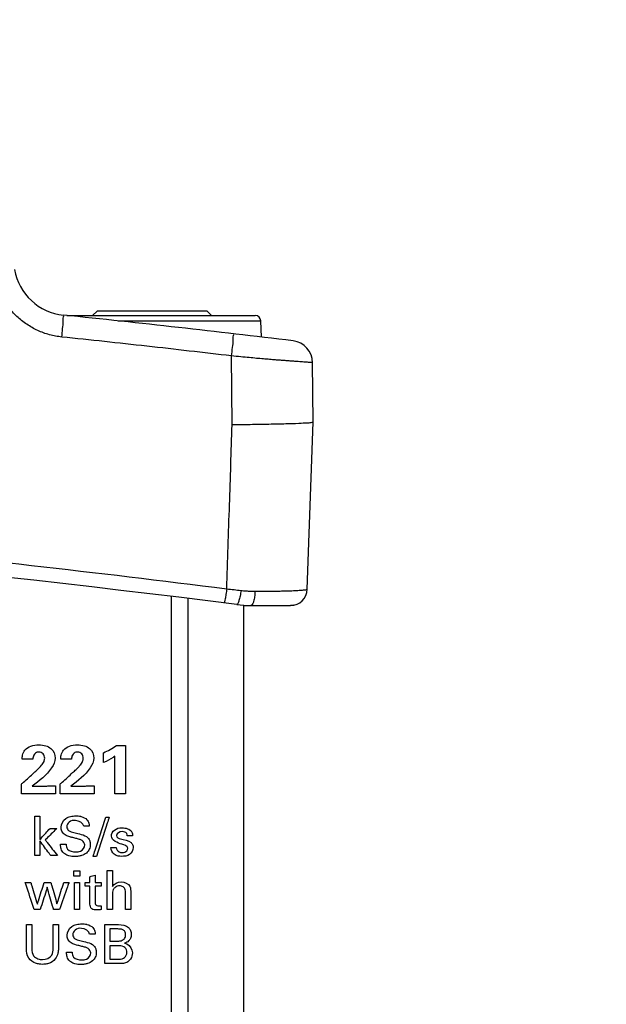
# Model space of a CAD drawing. Header units: inches. Extents: x 0 to 34, y 0 to 22.
# Tile 78 of 100: x 15.8 to 16.8, y 18.2 to 20. Entities that reach past the tile are written whole.
import ezdxf

# ---------------------------------------------------------------- set-up
doc = ezdxf.new("R2010")
doc.units = ezdxf.units.IN
doc.header["$LTSCALE"] = 1.87
doc.header["$MEASUREMENT"] = 0
doc.layers.get('0').update_dxf_attribs({"linetype": 'CONTINUOUS'})
doc.layers.add('DATUMCURVES', color=7, linetype='CONTINUOUS')
doc.layers.add('DIMENSIONS', color=7, linetype='CONTINUOUS')
doc.styles.get("Standard").update_dxf_attribs({"font": 'txt', "width": 0.8})
doc.dimstyles.new('DIMSTYLE_1', dxfattribs={"dimtxt": 0.125, "dimasz": 0.18, "dimexe": 0.18, "dimexo": 0.0625, "dimgap": 0.09, "dimtad": 0, "dimtih": 1, "dimtoh": 1, "dimdec": 3, "dimzin": 4, "dimdsep": 46, "dimtxsty": 'STANDARD', "dimblk": '_FILLED', "dimblk1": '_FILLED', "dimblk2": '_FILLED', "dimcen": 0.09, "dimadec": 0, "dimazin": 0, "dimtp": 0.001, "dimtm": 0.001, "dimtfac": 1, "dimtdec": 3, "dimtofl": 0, "dimtmove": 0, "dimatfit": 3, "dimldrblk": '_FILLED', "dimfxl": 1, "dimtolj": 1, "dimtzin": 4, "dimarcsym": 0})

# ---------------------------------------------------------------- blocks, each defined once
blk = doc.blocks.new('_FILLED')
at = {"color": 0, "linetype": 'BYBLOCK'}
blk.add_solid([(0, 0), (-1, 0.1736), (-1, -0.1736)], dxfattribs=at)
blk = doc.blocks.new('*D20')
at = {"layer": 'DIMENSIONS', "color": 2, "linetype": 'CONTINUOUS'}
for p, q in [((14.3524, 17.6723), (14.3524, 20.3602)), ((15.2391, 17.6723), (15.2391, 20.3602)), ((14.3524, 20.2352), (13.9924, 20.2352)), ((15.2391, 20.2352), (15.5981, 20.2352))]:
    blk.add_line(p, q, dxfattribs=at)
at = {"layer": 'DIMENSIONS', "color": 2, "linetype": 'CONTINUOUS', "xscale": 0.18, "yscale": 0.18, "zscale": 0.18}
blk.add_blockref('_FILLED', (14.3524, 20.2352), dxfattribs=at)
at = {"layer": 'DIMENSIONS', "color": 2, "linetype": 'CONTINUOUS', "xscale": 0.18, "yscale": 0.18, "zscale": 0.18, "rotation": 180}
blk.add_blockref('_FILLED', (15.2391, 20.2352), dxfattribs=at)
at = {"layer": 'DIMENSIONS', "color": 2, "linetype": 'CONTINUOUS', "width": 0.8}
for s, p in [('[', (16.1856, 20.1727)), (']', (16.7856, 20.1727)), ('.887', (15.6606, 20.1727)), ('22.52', (16.2856, 20.1727))]:
    blk.add_text(s, height=0.125, dxfattribs=at).set_placement(p)

msp = doc.modelspace()

# ---------------------------------------------------------------- linework, layer by layer
at = {"color": 7, "linetype": 'CONTINUOUS'}
for p, q in [((15.8606, 19.4513), (16.1999, 19.4513)), ((15.9071, 19.4513), (15.9151, 19.4593)), ((16.1131, 19.4593), (15.9151, 19.4593)), ((16.1211, 19.4513), (16.1131, 19.4593)), ((15.9524, 19.4417), (16.2099, 19.4417)), ((16.2109, 19.4125), (16.2099, 19.4417)), ((16.1583, 19.2543), (16.1573, 19.3785)), ((16.3041, 19.2593), (16.3031, 19.3664)), ((16.2936, 18.9583), (16.3041, 19.2593)), ((16.0491, 9.3238), (16.0491, 18.9448)), ((16.0791, 9.3265), (16.0791, 18.9422)), ((16.1791, 9.3389), (16.1791, 18.9298)), ((16.1791, 18.9293), (16.2636, 18.9293)), ((16.2693, 18.9299), (16.2636, 18.9293))]:
    msp.add_line(p, q, dxfattribs=at)
for centre, radius, start, end in [((15.865, 19.5514), 0.1, 190, 264.1118), ((13.3926, -4.4214), 24, 83.11915, 84.11163), ((16.1999, 19.4413), 0.01, 2, 90), ((16.2631, 19.366), 0.04, 0.5, 83.1192), ((12.8141, -7.6082), 26.75, 82.80027, 97.19973), ((16.2636, 18.9593), 0.03, 269.9993, 358.0007), ((16.1917, 19.1293), 0.2, 262.8003, 270)]:
    msp.add_arc(centre, radius, start, end, dxfattribs=at)
for points, knots in [([(15.8517, 19.4125), (15.848, 19.4129), (15.8405, 19.414), (15.8295, 19.4165), (15.8187, 19.42), (15.8082, 19.4243), (15.7981, 19.4294), (15.7885, 19.4354), (15.7793, 19.4421), (15.7708, 19.4495), (15.7628, 19.4577), (15.7555, 19.4664), (15.7489, 19.4758), (15.743, 19.4857), (15.738, 19.4961), (15.7337, 19.5069), (15.7304, 19.5179), (15.7288, 19.5254), (15.7282, 19.5291)], [0, 0, 0, 0, 0.061855, 0.123833, 0.185902, 0.247997, 0.310044, 0.372101, 0.434265, 0.496528, 0.558861, 0.621235, 0.683878, 0.747016, 0.810503, 0.87402, 0.937273, 1, 1, 1, 1]), ([(15.8517, 19.4125), (15.8522, 19.4175), (15.8529, 19.4266), (15.8549, 19.4397), (15.8536, 19.4459), (15.8558, 19.4518), (15.8548, 19.4519)], [0, 0, 0, 0, 0.383257, 0.707292, 0.923566, 1, 1, 1, 1]), ([(16.1573, 19.3785), (16.1579, 19.3836), (16.1587, 19.3927), (16.1608, 19.4059), (16.1597, 19.4122), (16.1618, 19.4183), (16.1608, 19.4184)], [0, 0, 0, 0, 0.3823, 0.706439, 0.923174, 1, 1, 1, 1]), ([(16.1573, 19.3785), (16.1065, 19.3845), (16.0047, 19.3962), (15.9028, 19.4072), (15.8517, 19.4125)], [0, 0, 0, 0, 0.499321, 1, 1, 1, 1]), ([(16.3031, 19.3664), (16.303, 19.3664), (16.3026, 19.3664), (16.3015, 19.3665), (16.2997, 19.3666), (16.297, 19.3669), (16.2937, 19.3671), (16.2896, 19.3674), (16.285, 19.3678), (16.2798, 19.3682), (16.2741, 19.3686), (16.2678, 19.369), (16.2609, 19.3695), (16.2533, 19.37), (16.2449, 19.3706), (16.2357, 19.3714), (16.2254, 19.3722), (16.2142, 19.3731), (16.2019, 19.3742), (16.1884, 19.3755), (16.1734, 19.3769), (16.1629, 19.378), (16.1573, 19.3785)], [0, 0, 0, 0, 0.002273, 0.009468, 0.022023, 0.0401, 0.063449, 0.091465, 0.12338, 0.158792, 0.197861, 0.240862, 0.288101, 0.339919, 0.396714, 0.459645, 0.530066, 0.607368, 0.691177, 0.783181, 0.88542, 1, 1, 1, 1]), ([(16.3041, 19.2593), (16.3034, 19.259), (16.3002, 19.2578), (16.2915, 19.2577), (16.2758, 19.2565), (16.2526, 19.2559), (16.2234, 19.2552), (16.2021, 19.2549), (16.1908, 19.2547)], [0, 0, 0, 0, 0.019433, 0.08964, 0.227451, 0.436028, 0.702892, 1, 1, 1, 1]), ([(16.1485, 18.9592), (16.1502, 19.0096), (16.1535, 19.108), (16.1567, 19.2064), (16.1583, 19.2543)], [0, 0, 0, 0, 0.513142, 1, 1, 1, 1]), ([(9.4796, 18.9592), (9.6001, 18.9744), (9.8423, 19.0034), (10.2074, 19.042), (10.5755, 19.0758), (10.9459, 19.1046), (11.3184, 19.1283), (11.6924, 19.1467), (12.0675, 19.16), (12.4433, 19.1679), (12.8194, 19.1705), (13.1956, 19.1677), (13.5714, 19.1597), (13.9464, 19.1463), (14.3204, 19.1277), (14.6928, 19.1038), (15.0632, 19.0749), (15.4313, 19.041), (15.7929, 19.0026), (16.0316, 18.974), (16.1485, 18.9592)], [0, 0, 0, 0, 0.054496, 0.109427, 0.164722, 0.220316, 0.276147, 0.332159, 0.388303, 0.444531, 0.5008, 0.557069, 0.613296, 0.669436, 0.725444, 0.781269, 0.836855, 0.892141, 0.947101, 1, 1, 1, 1]), ([(16.1485, 18.9592), (16.1481, 18.9558), (16.1472, 18.9499), (16.1462, 18.9414), (16.1447, 18.9376), (16.1446, 18.9337), (16.1439, 18.9338)], [0, 0, 0, 0, 0.391507, 0.713086, 0.924342, 1, 1, 1, 1]), ([(16.1485, 18.9592), (16.153, 18.9586), (16.1616, 18.9577), (16.1702, 18.9567), (16.1743, 18.9562)], [0, 0, 0, 0, 0.521247, 1, 1, 1, 1]), ([(16.1743, 18.9562), (16.1738, 18.9528), (16.1728, 18.9468), (16.1708, 18.9386), (16.1692, 18.9339), (16.1674, 18.9308), (16.1666, 18.9309)], [0, 0, 0, 0, 0.380785, 0.695868, 0.907498, 1, 1, 1, 1]), ([(16.1743, 18.9562), (16.1772, 18.9559), (16.1828, 18.9554), (16.1913, 18.9549), (16.1968, 18.9548), (16.1995, 18.9548)], [0, 0, 0, 0, 0.34328, 0.677509, 1, 1, 1, 1]), ([(16.1995, 18.9548), (16.1994, 18.9515), (16.1989, 18.9453), (16.1972, 18.9373), (16.1954, 18.9319), (16.1928, 18.9293), (16.1917, 18.9293)], [0, 0, 0, 0, 0.363477, 0.666883, 0.879722, 1, 1, 1, 1]), ([(16.1995, 18.9548), (16.2035, 18.9548), (16.2111, 18.9549), (16.2219, 18.9549), (16.2317, 18.955), (16.2406, 18.9551), (16.2486, 18.9553), (16.2558, 18.9555), (16.2624, 18.9557), (16.2684, 18.9559), (16.2723, 18.9561), (16.2741, 18.9562)], [0, 0, 0, 0, 0.159374, 0.305363, 0.436537, 0.55413, 0.660801, 0.758022, 0.846586, 0.927097, 1, 1, 1, 1]), ([(16.2741, 18.9562), (16.2757, 18.9563), (16.2788, 18.9565), (16.2831, 18.9568), (16.2867, 18.9571), (16.2896, 18.9574), (16.2917, 18.9577), (16.2927, 18.9579), (16.2932, 18.958)], [0, 0, 0, 0, 0.255502, 0.481984, 0.674238, 0.82643, 0.935135, 1, 1, 1, 1])]:
    msp.add_open_spline(points, degree=3, knots=knots, dxfattribs=at)
for points in [[(16.1694, 19.2544), (16.1657, 19.2544), (16.162, 19.2543), (16.1583, 19.2543)], [(16.1908, 19.2547), (16.1837, 19.2546), (16.1765, 19.2545), (16.1694, 19.2544)], [(16.2932, 18.958), (16.2933, 18.9581), (16.2935, 18.9581), (16.2936, 18.9583)]]:
    msp.add_open_spline(points, degree=3, dxfattribs=at)
at = {"layer": 'DATUMCURVES', "color": 40, "linetype": 'CONTINUOUS'}
for points, knots in [([(15.7804, 18.6524, 0.8645), (15.7804, 18.6548, 0.8645), (15.7807, 18.6606, 0.8645), (15.7851, 18.6701, 0.8645), (15.7962, 18.6771, 0.8645), (15.8097, 18.6788, 0.8645), (15.8224, 18.6773, 0.8645), (15.8353, 18.671, 0.8645), (15.8399, 18.6607, 0.8645), (15.8399, 18.6545, 0.8645)], [0, 0, 0, 0, 0.082454, 0.201382, 0.346195, 0.516522, 0.663898, 0.785385, 1, 1, 1, 1]), ([(15.8499, 18.6524, 0.8645), (15.8499, 18.6548, 0.8645), (15.8502, 18.6606, 0.8645), (15.8546, 18.6701, 0.8645), (15.8657, 18.6771, 0.8645), (15.8792, 18.6788, 0.8645), (15.8919, 18.6773, 0.8645), (15.9048, 18.671, 0.8645), (15.9094, 18.6607, 0.8645), (15.9094, 18.6545, 0.8645)], [0, 0, 0, 0, 0.082453, 0.201381, 0.346194, 0.516521, 0.663902, 0.785389, 1, 1, 1, 1]), ([(15.95, 18.6771, 0.8645), (15.9508, 18.6771, 0.8645), (15.9562, 18.6771, 0.8645), (15.9616, 18.6771, 0.8645), (15.9661, 18.6771, 0.8645)], [0, 0, 0, 0, 0.15625, 1, 1, 1, 1]), ([(15.9661, 18.6771, 0.8645), (15.9661, 18.6726, 0.8645), (15.9661, 18.6435, 0.8645), (15.9661, 18.6144, 0.8645), (15.9661, 18.5899, 0.8645)], [0, 0, 0, 0, 0.15625, 1, 1, 1, 1]), ([(15.7995, 18.6524, 0.8645), (15.7985, 18.6524, 0.8645), (15.7921, 18.6524, 0.8645), (15.7857, 18.6524, 0.8645), (15.7804, 18.6524, 0.8645)], [0, 0, 0, 0, 0.15625, 1, 1, 1, 1]), ([(15.8399, 18.6545, 0.8645), (15.8399, 18.6483, 0.8645), (15.8293, 18.627, 0.8645), (15.8112, 18.6136, 0.8645), (15.7986, 18.6035, 0.8645)], [0, 0, 0, 0, 0.278481, 1, 1, 1, 1]), ([(15.8038, 18.6629, 0.8645), (15.8028, 18.662, 0.8645), (15.8004, 18.6588, 0.8645), (15.7996, 18.6549, 0.8645), (15.7995, 18.6524, 0.8645)], [0, 0, 0, 0, 0.347786, 1, 1, 1, 1]), ([(15.8017, 18.6281, 0.8645), (15.8039, 18.6301, 0.8645), (15.8085, 18.6342, 0.8645), (15.8146, 18.6409, 0.8645), (15.8198, 18.6473, 0.8645), (15.8215, 18.6549, 0.8645), (15.8192, 18.663, 0.8645), (15.8112, 18.6659, 0.8645), (15.8059, 18.6646, 0.8645), (15.804, 18.6631, 0.8645), (15.8038, 18.6629, 0.8645)], [0, 0, 0, 0, 0.15212, 0.328772, 0.478702, 0.579558, 0.729374, 0.874175, 0.982322, 1, 1, 1, 1]), ([(15.869, 18.6524, 0.8645), (15.868, 18.6524, 0.8645), (15.8616, 18.6524, 0.8645), (15.8552, 18.6524, 0.8645), (15.8499, 18.6524, 0.8645)], [0, 0, 0, 0, 0.15625, 1, 1, 1, 1]), ([(15.9094, 18.6545, 0.8645), (15.9094, 18.6483, 0.8645), (15.8988, 18.627, 0.8645), (15.8807, 18.6136, 0.8645), (15.8681, 18.6035, 0.8645)], [0, 0, 0, 0, 0.278481, 1, 1, 1, 1]), ([(15.8733, 18.6629, 0.8645), (15.8723, 18.662, 0.8645), (15.8699, 18.6588, 0.8645), (15.8691, 18.6549, 0.8645), (15.869, 18.6524, 0.8645)], [0, 0, 0, 0, 0.34777, 1, 1, 1, 1]), ([(15.8712, 18.6281, 0.8645), (15.8734, 18.6301, 0.8645), (15.878, 18.6342, 0.8645), (15.8841, 18.6409, 0.8645), (15.8893, 18.6473, 0.8645), (15.891, 18.6549, 0.8645), (15.8887, 18.663, 0.8645), (15.8807, 18.6659, 0.8645), (15.8754, 18.6646, 0.8645), (15.8735, 18.6631, 0.8645), (15.8733, 18.6629, 0.8645)], [0, 0, 0, 0, 0.15211, 0.32875, 0.478677, 0.579529, 0.72931, 0.874197, 0.982324, 1, 1, 1, 1]), ([(15.9269, 18.6466, 0.8645), (15.9269, 18.6475, 0.8645), (15.9269, 18.6533, 0.8645), (15.9269, 18.6591, 0.8645), (15.9269, 18.664, 0.8645)], [0, 0, 0, 0, 0.15625, 1, 1, 1, 1]), ([(15.9472, 18.6578, 0.8645), (15.9462, 18.6569, 0.8645), (15.9397, 18.6526, 0.8645), (15.9328, 18.649, 0.8645), (15.9269, 18.6466, 0.8645)], [0, 0, 0, 0, 0.177165, 1, 1, 1, 1]), ([(15.9472, 18.5899, 0.8645), (15.9472, 18.5934, 0.8645), (15.9472, 18.616, 0.8645), (15.9472, 18.6387, 0.8645), (15.9472, 18.6578, 0.8645)], [0, 0, 0, 0, 0.15625, 1, 1, 1, 1]), ([(15.7791, 18.6075, 0.8645), (15.7803, 18.6086, 0.8645), (15.7878, 18.6155, 0.8645), (15.7954, 18.6223, 0.8645), (15.8017, 18.6281, 0.8645)], [0, 0, 0, 0, 0.15625, 1, 1, 1, 1]), ([(15.8486, 18.6075, 0.8645), (15.8498, 18.6086, 0.8645), (15.8573, 18.6155, 0.8645), (15.8649, 18.6223, 0.8645), (15.8712, 18.6281, 0.8645)], [0, 0, 0, 0, 0.15625, 1, 1, 1, 1]), ([(15.7791, 18.5899, 0.8645), (15.7791, 18.5908, 0.8645), (15.7791, 18.5967, 0.8645), (15.7791, 18.6026, 0.8645), (15.7791, 18.6075, 0.8645)], [0, 0, 0, 0, 0.15625, 1, 1, 1, 1]), ([(15.7986, 18.6035, 0.8645), (15.8012, 18.6036, 0.8645), (15.8092, 18.6037, 0.8645), (15.8172, 18.6039, 0.8645), (15.8226, 18.604, 0.8645)], [0, 0, 0, 0, 0.320421, 1, 1, 1, 1]), ([(15.8226, 18.604, 0.8645), (15.8253, 18.6041, 0.8645), (15.8312, 18.6042, 0.8645), (15.8371, 18.6043, 0.8645), (15.8404, 18.6044, 0.8645)], [0, 0, 0, 0, 0.451237, 1, 1, 1, 1]), ([(15.8404, 18.6044, 0.8645), (15.8404, 18.6036, 0.8645), (15.8404, 18.5988, 0.8645), (15.8404, 18.594, 0.8645), (15.8404, 18.5899, 0.8645)], [0, 0, 0, 0, 0.15625, 1, 1, 1, 1]), ([(15.8486, 18.5899, 0.8645), (15.8486, 18.5908, 0.8645), (15.8486, 18.5967, 0.8645), (15.8486, 18.6026, 0.8645), (15.8486, 18.6075, 0.8645)], [0, 0, 0, 0, 0.15625, 1, 1, 1, 1]), ([(15.8681, 18.6035, 0.8645), (15.8707, 18.6036, 0.8645), (15.8787, 18.6037, 0.8645), (15.8867, 18.6039, 0.8645), (15.8921, 18.604, 0.8645)], [0, 0, 0, 0, 0.320421, 1, 1, 1, 1]), ([(15.8921, 18.604, 0.8645), (15.8948, 18.6041, 0.8645), (15.9007, 18.6042, 0.8645), (15.9066, 18.6043, 0.8645), (15.9099, 18.6044, 0.8645)], [0, 0, 0, 0, 0.451237, 1, 1, 1, 1]), ([(15.9099, 18.6044, 0.8645), (15.9099, 18.6036, 0.8645), (15.9099, 18.5988, 0.8645), (15.9099, 18.594, 0.8645), (15.9099, 18.5899, 0.8645)], [0, 0, 0, 0, 0.15625, 1, 1, 1, 1]), ([(15.8404, 18.5899, 0.8645), (15.8372, 18.5899, 0.8645), (15.8168, 18.5899, 0.8645), (15.7963, 18.5899, 0.8645), (15.7791, 18.5899, 0.8645)], [0, 0, 0, 0, 0.15625, 1, 1, 1, 1]), ([(15.9099, 18.5899, 0.8645), (15.9067, 18.5899, 0.8645), (15.8863, 18.5899, 0.8645), (15.8658, 18.5899, 0.8645), (15.8486, 18.5899, 0.8645)], [0, 0, 0, 0, 0.15625, 1, 1, 1, 1]), ([(15.9661, 18.5899, 0.8645), (15.9651, 18.5899, 0.8645), (15.9588, 18.5899, 0.8645), (15.9526, 18.5899, 0.8645), (15.9472, 18.5899, 0.8645)], [0, 0, 0, 0, 0.15625, 1, 1, 1, 1]), ([(15.8033, 18.4788, 0.8645), (15.8033, 18.4825, 0.8645), (15.8033, 18.506, 0.8645), (15.8033, 18.5296, 0.8645), (15.8033, 18.5495, 0.8645)], [0, 0, 0, 0, 0.15625, 1, 1, 1, 1]), ([(15.8123, 18.5495, 0.8645), (15.8123, 18.5473, 0.8645), (15.8123, 18.5333, 0.8645), (15.8123, 18.5194, 0.8645), (15.8123, 18.5077, 0.8645)], [0, 0, 0, 0, 0.15625, 1, 1, 1, 1]), ([(15.8929, 18.4979, 0.8645), (15.8929, 18.501, 0.8645), (15.8899, 18.5061, 0.8645), (15.883, 18.5082, 0.8645), (15.8767, 18.5098, 0.8645), (15.8704, 18.5114, 0.8645), (15.8639, 18.5131, 0.8645), (15.857, 18.5157, 0.8645), (15.8514, 18.5219, 0.8645), (15.8492, 18.5333, 0.8645), (15.8558, 18.5452, 0.8645), (15.8675, 18.5496, 0.8645), (15.8767, 18.5506, 0.8645), (15.8827, 18.5501, 0.8645), (15.8855, 18.5495, 0.8645)], [0, 0, 0, 0, 0.088316, 0.1418, 0.208726, 0.278596, 0.331037, 0.403887, 0.489215, 0.56051, 0.732682, 0.823318, 0.918731, 1, 1, 1, 1]), ([(15.8855, 18.5495, 0.8645), (15.8859, 18.5494, 0.8645), (15.8901, 18.5483, 0.8645), (15.8966, 18.5452, 0.8645), (15.9007, 18.5376, 0.8645), (15.9011, 18.5333, 0.8645), (15.9012, 18.5315, 0.8645)], [0, 0, 0, 0, 0.046304, 0.50068, 0.786325, 1, 1, 1, 1]), ([(15.908, 18.4772, 0.8645), (15.9092, 18.4809, 0.8645), (15.9167, 18.5045, 0.8645), (15.9243, 18.5282, 0.8645), (15.9307, 18.5481, 0.8645)], [0, 0, 0, 0, 0.15625, 1, 1, 1, 1]), ([(15.937, 18.5481, 0.8645), (15.9359, 18.5444, 0.8645), (15.9283, 18.5208, 0.8645), (15.9208, 18.4972, 0.8645), (15.9144, 18.4772, 0.8645)], [0, 0, 0, 0, 0.15625, 1, 1, 1, 1]), ([(15.8911, 18.5315, 0.8645), (15.8907, 18.5375, 0.8645), (15.8781, 18.544, 0.8645), (15.8648, 18.541, 0.8645), (15.8606, 18.5338, 0.8645), (15.8607, 18.5305, 0.8645), (15.8607, 18.5303, 0.8645)], [0, 0, 0, 0, 0.458191, 0.755229, 0.988306, 1, 1, 1, 1]), ([(15.8607, 18.5303, 0.8645), (15.8609, 18.5279, 0.8645), (15.8638, 18.5221, 0.8645), (15.8701, 18.5212, 0.8645), (15.8734, 18.5204, 0.8645)], [0, 0, 0, 0, 0.406495, 1, 1, 1, 1]), ([(15.941, 18.514, 0.8645), (15.941, 18.518, 0.8645), (15.9458, 18.5271, 0.8645), (15.9588, 18.5293, 0.8645), (15.97, 18.528, 0.8645), (15.9785, 18.5225, 0.8645), (15.9789, 18.5165, 0.8645), (15.9789, 18.5141, 0.8645)], [0, 0, 0, 0, 0.224654, 0.493605, 0.683486, 0.864852, 1, 1, 1, 1]), ([(15.8123, 18.5077, 0.8645), (15.8133, 18.5087, 0.8645), (15.8194, 18.5153, 0.8645), (15.8254, 18.522, 0.8645), (15.8306, 18.5276, 0.8645)], [0, 0, 0, 0, 0.15625, 1, 1, 1, 1]), ([(15.8426, 18.5276, 0.8645), (15.8415, 18.5265, 0.8645), (15.8346, 18.5196, 0.8645), (15.8277, 18.5127, 0.8645), (15.8219, 18.5069, 0.8645)], [0, 0, 0, 0, 0.15625, 1, 1, 1, 1]), ([(15.896, 18.513, 0.8645), (15.8987, 18.5112, 0.8645), (15.9023, 18.5066, 0.8645), (15.9032, 18.4997, 0.8645), (15.9027, 18.4945, 0.8645), (15.9009, 18.4889, 0.8645), (15.8961, 18.4826, 0.8645), (15.8886, 18.4789, 0.8645), (15.8815, 18.4774, 0.8645), (15.8738, 18.4769, 0.8645), (15.8655, 18.4777, 0.8645), (15.8595, 18.4802, 0.8645), (15.8573, 18.4817, 0.8645)], [0, 0, 0, 0, 0.128932, 0.217434, 0.278506, 0.337326, 0.454956, 0.587278, 0.664014, 0.749767, 0.896462, 1, 1, 1, 1]), ([(15.8734, 18.5204, 0.8645), (15.8767, 18.5195, 0.8645), (15.8843, 18.5176, 0.8645), (15.8923, 18.5155, 0.8645), (15.896, 18.513, 0.8645)], [0, 0, 0, 0, 0.433555, 1, 1, 1, 1]), ([(15.9696, 18.5141, 0.8645), (15.9697, 18.5156, 0.8645), (15.9691, 18.5206, 0.8645), (15.9633, 18.522, 0.8645), (15.9602, 18.522, 0.8645)], [0, 0, 0, 0, 0.324186, 1, 1, 1, 1]), ([(15.8318, 18.4788, 0.8645), (15.8308, 18.4802, 0.8645), (15.8243, 18.4889, 0.8645), (15.8178, 18.4977, 0.8645), (15.8123, 18.5051, 0.8645)], [0, 0, 0, 0, 0.15625, 1, 1, 1, 1]), ([(15.8123, 18.5051, 0.8645), (15.8123, 18.5038, 0.8645), (15.8123, 18.495, 0.8645), (15.8123, 18.4862, 0.8645), (15.8123, 18.4788, 0.8645)], [0, 0, 0, 0, 0.15625, 1, 1, 1, 1]), ([(15.8219, 18.5069, 0.8645), (15.8231, 18.5054, 0.8645), (15.8304, 18.496, 0.8645), (15.8377, 18.4867, 0.8645), (15.8438, 18.4788, 0.8645)], [0, 0, 0, 0, 0.15625, 1, 1, 1, 1]), ([(15.8573, 18.4817, 0.8645), (15.8559, 18.4826, 0.8645), (15.8525, 18.4857, 0.8645), (15.8497, 18.4921, 0.8645), (15.8495, 18.4971, 0.8645), (15.8495, 18.4993, 0.8645)], [0, 0, 0, 0, 0.254883, 0.678604, 1, 1, 1, 1]), ([(15.8596, 18.4993, 0.8645), (15.8597, 18.4963, 0.8645), (15.8612, 18.4872, 0.8645), (15.8714, 18.4854, 0.8645), (15.8765, 18.4854, 0.8645)], [0, 0, 0, 0, 0.373265, 1, 1, 1, 1]), ([(15.8765, 18.4854, 0.8645), (15.8794, 18.4854, 0.8645), (15.8871, 18.4858, 0.8645), (15.8929, 18.4934, 0.8645), (15.8929, 18.4979, 0.8645)], [0, 0, 0, 0, 0.39602, 1, 1, 1, 1]), ([(15.9534, 18.478, 0.8645), (15.9506, 18.4785, 0.8645), (15.9438, 18.4809, 0.8645), (15.94, 18.4888, 0.8645), (15.9401, 18.4933, 0.8645)], [0, 0, 0, 0, 0.380519, 1, 1, 1, 1]), ([(15.9497, 18.4933, 0.8645), (15.9496, 18.4901, 0.8645), (15.9534, 18.4847, 0.8645), (15.9585, 18.4844, 0.8645), (15.9604, 18.4844, 0.8645)], [0, 0, 0, 0, 0.635782, 1, 1, 1, 1]), ([(15.9572, 18.5088, 0.8645), (15.9638, 18.5072, 0.8645), (15.9737, 18.5068, 0.8645), (15.9797, 18.498, 0.8645), (15.981, 18.49, 0.8645), (15.9745, 18.4783, 0.8645), (15.9624, 18.4771, 0.8645), (15.9552, 18.4776, 0.8645), (15.9534, 18.478, 0.8645)], [0, 0, 0, 0, 0.315751, 0.395585, 0.46984, 0.685848, 0.915038, 1, 1, 1, 1]), ([(15.9604, 18.4844, 0.8645), (15.9634, 18.4844, 0.8645), (15.9688, 18.4855, 0.8645), (15.9724, 18.4953, 0.8645), (15.964, 18.4984, 0.8645), (15.9598, 18.4994, 0.8645)], [0, 0, 0, 0, 0.338729, 0.518369, 1, 1, 1, 1]), ([(15.9336, 18.3816, 0.8645), (15.9336, 18.3852, 0.8645), (15.9336, 18.4086, 0.8645), (15.9336, 18.4319, 0.8645), (15.9336, 18.4517, 0.8645)], [0, 0, 0, 0, 0.15625, 1, 1, 1, 1]), ([(15.9429, 18.4517, 0.8645), (15.9429, 18.4502, 0.8645), (15.9429, 18.4407, 0.8645), (15.9429, 18.4312, 0.8645), (15.9429, 18.4232, 0.8645)], [0, 0, 0, 0, 0.15625, 1, 1, 1, 1]), ([(15.802, 18.3816, 0.8645), (15.8012, 18.3841, 0.8645), (15.7958, 18.4004, 0.8645), (15.7904, 18.4166, 0.8645), (15.7859, 18.4304, 0.8645)], [0, 0, 0, 0, 0.15625, 1, 1, 1, 1]), ([(15.7959, 18.4304, 0.8645), (15.7965, 18.4283, 0.8645), (15.8004, 18.4154, 0.8645), (15.8043, 18.4024, 0.8645), (15.8077, 18.3915, 0.8645)], [0, 0, 0, 0, 0.15625, 1, 1, 1, 1]), ([(15.8077, 18.3915, 0.8645), (15.8083, 18.3935, 0.8645), (15.8124, 18.4065, 0.8645), (15.8165, 18.4194, 0.8645), (15.82, 18.4304, 0.8645)], [0, 0, 0, 0, 0.15625, 1, 1, 1, 1]), ([(15.8255, 18.4217, 0.8645), (15.8249, 18.4196, 0.8645), (15.8206, 18.4062, 0.8645), (15.8164, 18.3929, 0.8645), (15.8128, 18.3816, 0.8645)], [0, 0, 0, 0, 0.15625, 1, 1, 1, 1]), ([(15.837, 18.3816, 0.8645), (15.8364, 18.3836, 0.8645), (15.8326, 18.397, 0.8645), (15.8288, 18.4104, 0.8645), (15.8255, 18.4217, 0.8645)], [0, 0, 0, 0, 0.15625, 1, 1, 1, 1]), ([(15.832, 18.4304, 0.8645), (15.8325, 18.4284, 0.8645), (15.8362, 18.4155, 0.8645), (15.8399, 18.4027, 0.8645), (15.843, 18.3919, 0.8645)], [0, 0, 0, 0, 0.15625, 1, 1, 1, 1]), ([(15.843, 18.3919, 0.8645), (15.8437, 18.3939, 0.8645), (15.8478, 18.4067, 0.8645), (15.8518, 18.4195, 0.8645), (15.8553, 18.4304, 0.8645)], [0, 0, 0, 0, 0.15625, 1, 1, 1, 1]), ([(15.8647, 18.4304, 0.8645), (15.8638, 18.4278, 0.8645), (15.8581, 18.4116, 0.8645), (15.8523, 18.3953, 0.8645), (15.8475, 18.3816, 0.8645)], [0, 0, 0, 0, 0.15625, 1, 1, 1, 1]), ([(15.8743, 18.3816, 0.8645), (15.8743, 18.3841, 0.8645), (15.8743, 18.4004, 0.8645), (15.8743, 18.4166, 0.8645), (15.8743, 18.4304, 0.8645)], [0, 0, 0, 0, 0.15625, 1, 1, 1, 1]), ([(15.8835, 18.4304, 0.8645), (15.8835, 18.4278, 0.8645), (15.8835, 18.4116, 0.8645), (15.8835, 18.3953, 0.8645), (15.8835, 18.3816, 0.8645)], [0, 0, 0, 0, 0.15625, 1, 1, 1, 1]), ([(15.9024, 18.3913, 0.8645), (15.9024, 18.393, 0.8645), (15.9024, 18.4038, 0.8645), (15.9024, 18.4147, 0.8645), (15.9024, 18.4238, 0.8645)], [0, 0, 0, 0, 0.15625, 1, 1, 1, 1]), ([(15.9115, 18.4238, 0.8645), (15.9115, 18.4223, 0.8645), (15.9115, 18.4126, 0.8645), (15.9115, 18.4028, 0.8645), (15.9115, 18.3946, 0.8645)], [0, 0, 0, 0, 0.15625, 1, 1, 1, 1]), ([(15.9429, 18.4232, 0.8645), (15.9459, 18.4283, 0.8645), (15.9583, 18.4341, 0.8645), (15.9759, 18.4265, 0.8645), (15.9757, 18.4159, 0.8645), (15.9757, 18.4121, 0.8645)], [0, 0, 0, 0, 0.382591, 0.752729, 1, 1, 1, 1]), ([(15.9664, 18.4104, 0.8645), (15.9664, 18.4133, 0.8645), (15.9663, 18.418, 0.8645), (15.9619, 18.4235, 0.8645), (15.9564, 18.4245, 0.8645), (15.9516, 18.4238, 0.8645), (15.9475, 18.4217, 0.8645), (15.944, 18.418, 0.8645), (15.9429, 18.4127, 0.8645), (15.9429, 18.4092, 0.8645), (15.9429, 18.4074, 0.8645)], [0, 0, 0, 0, 0.196217, 0.306387, 0.448559, 0.551671, 0.636471, 0.761734, 0.880343, 1, 1, 1, 1]), ([(15.9429, 18.4074, 0.8645), (15.9429, 18.4061, 0.8645), (15.9429, 18.3974, 0.8645), (15.9429, 18.3888, 0.8645), (15.9429, 18.3816, 0.8645)], [0, 0, 0, 0, 0.15625, 1, 1, 1, 1]), ([(15.9664, 18.3816, 0.8645), (15.9664, 18.3831, 0.8645), (15.9664, 18.3927, 0.8645), (15.9664, 18.4023, 0.8645), (15.9664, 18.4104, 0.8645)], [0, 0, 0, 0, 0.15625, 1, 1, 1, 1]), ([(15.9757, 18.4121, 0.8645), (15.9757, 18.4105, 0.8645), (15.9757, 18.4003, 0.8645), (15.9757, 18.3901, 0.8645), (15.9757, 18.3816, 0.8645)], [0, 0, 0, 0, 0.15625, 1, 1, 1, 1]), ([(15.9224, 18.3815, 0.8645), (15.9199, 18.381, 0.8645), (15.9144, 18.3807, 0.8645), (15.9044, 18.3812, 0.8645), (15.9024, 18.3884, 0.8645), (15.9024, 18.3913, 0.8645)], [0, 0, 0, 0, 0.293415, 0.66285, 1, 1, 1, 1]), ([(15.9115, 18.3946, 0.8645), (15.9115, 18.3932, 0.8645), (15.9117, 18.3892, 0.8645), (15.9176, 18.3877, 0.8645), (15.9209, 18.3882, 0.8645), (15.9224, 18.3886, 0.8645)], [0, 0, 0, 0, 0.286555, 0.702451, 1, 1, 1, 1]), ([(15.7882, 18.3118, 0.8645), (15.7882, 18.314, 0.8645), (15.7882, 18.3282, 0.8645), (15.7882, 18.3425, 0.8645), (15.7882, 18.3545, 0.8645)], [0, 0, 0, 0, 0.15625, 1, 1, 1, 1]), ([(15.7979, 18.3545, 0.8645), (15.7979, 18.3523, 0.8645), (15.7979, 18.3378, 0.8645), (15.7979, 18.3233, 0.8645), (15.7979, 18.3111, 0.8645)], [0, 0, 0, 0, 0.15625, 1, 1, 1, 1]), ([(15.836, 18.3115, 0.8645), (15.836, 18.3137, 0.8645), (15.836, 18.3281, 0.8645), (15.836, 18.3424, 0.8645), (15.836, 18.3545, 0.8645)], [0, 0, 0, 0, 0.15625, 1, 1, 1, 1]), ([(15.8455, 18.3545, 0.8645), (15.8455, 18.3523, 0.8645), (15.8455, 18.3379, 0.8645), (15.8455, 18.3234, 0.8645), (15.8455, 18.3113, 0.8645)], [0, 0, 0, 0, 0.15625, 1, 1, 1, 1]), ([(15.9037, 18.3035, 0.8645), (15.9037, 18.3065, 0.8645), (15.9007, 18.3116, 0.8645), (15.8938, 18.3138, 0.8645), (15.8875, 18.3154, 0.8645), (15.8812, 18.3169, 0.8645), (15.8747, 18.3186, 0.8645), (15.8678, 18.3212, 0.8645), (15.8622, 18.3274, 0.8645), (15.86, 18.3389, 0.8645), (15.8665, 18.3507, 0.8645), (15.8783, 18.3551, 0.8645), (15.8875, 18.3562, 0.8645), (15.8935, 18.3557, 0.8645), (15.8963, 18.355, 0.8645)], [0, 0, 0, 0, 0.088298, 0.141747, 0.208657, 0.278538, 0.33099, 0.403856, 0.489196, 0.5605, 0.732666, 0.823272, 0.918671, 1, 1, 1, 1]), ([(15.8963, 18.355, 0.8645), (15.8967, 18.3549, 0.8645), (15.9009, 18.3539, 0.8645), (15.9074, 18.3508, 0.8645), (15.9115, 18.3432, 0.8645), (15.9118, 18.3389, 0.8645), (15.912, 18.337, 0.8645)], [0, 0, 0, 0, 0.046331, 0.500512, 0.786292, 1, 1, 1, 1]), ([(15.9289, 18.3545, 0.8645), (15.9302, 18.3545, 0.8645), (15.9385, 18.3545, 0.8645), (15.9469, 18.3545, 0.8645), (15.954, 18.3545, 0.8645)], [0, 0, 0, 0, 0.15625, 1, 1, 1, 1]), ([(15.9289, 18.2843, 0.8645), (15.9289, 18.288, 0.8645), (15.9289, 18.3114, 0.8645), (15.9289, 18.3348, 0.8645), (15.9289, 18.3545, 0.8645)], [0, 0, 0, 0, 0.15625, 1, 1, 1, 1]), ([(15.954, 18.3545, 0.8645), (15.9601, 18.3545, 0.8645), (15.9697, 18.3532, 0.8645), (15.9759, 18.3439, 0.8645), (15.977, 18.3369, 0.8645), (15.9759, 18.33, 0.8645), (15.9717, 18.324, 0.8645), (15.9673, 18.3219, 0.8645), (15.9648, 18.321, 0.8645)], [0, 0, 0, 0, 0.344929, 0.464633, 0.602783, 0.739537, 0.845328, 1, 1, 1, 1]), ([(15.9018, 18.337, 0.8645), (15.9015, 18.3431, 0.8645), (15.8889, 18.3496, 0.8645), (15.8756, 18.3466, 0.8645), (15.8714, 18.3394, 0.8645), (15.8715, 18.336, 0.8645), (15.8715, 18.3359, 0.8645)], [0, 0, 0, 0, 0.458053, 0.755167, 0.988303, 1, 1, 1, 1]), ([(15.8715, 18.3359, 0.8645), (15.8717, 18.3335, 0.8645), (15.8746, 18.3277, 0.8645), (15.8809, 18.3267, 0.8645), (15.8842, 18.3259, 0.8645)], [0, 0, 0, 0, 0.406489, 1, 1, 1, 1]), ([(15.9383, 18.3466, 0.8645), (15.9383, 18.3454, 0.8645), (15.9383, 18.3382, 0.8645), (15.9383, 18.331, 0.8645), (15.9383, 18.3249, 0.8645)], [0, 0, 0, 0, 0.15625, 1, 1, 1, 1]), ([(15.9519, 18.3249, 0.8645), (15.9548, 18.3249, 0.8645), (15.9596, 18.3252, 0.8645), (15.9656, 18.3295, 0.8645), (15.9669, 18.3358, 0.8645), (15.9659, 18.342, 0.8645), (15.9603, 18.3466, 0.8645), (15.9554, 18.3466, 0.8645), (15.9523, 18.3466, 0.8645)], [0, 0, 0, 0, 0.210837, 0.341814, 0.504324, 0.658117, 0.775301, 1, 1, 1, 1]), ([(15.9068, 18.3186, 0.8645), (15.9095, 18.3168, 0.8645), (15.9131, 18.3122, 0.8645), (15.914, 18.3052, 0.8645), (15.9135, 18.3001, 0.8645), (15.9117, 18.2944, 0.8645), (15.9069, 18.2882, 0.8645), (15.8994, 18.2845, 0.8645), (15.8923, 18.2829, 0.8645), (15.8846, 18.2825, 0.8645), (15.8763, 18.2832, 0.8645), (15.8703, 18.2858, 0.8645), (15.8681, 18.2872, 0.8645)], [0, 0, 0, 0, 0.128924, 0.217416, 0.278482, 0.337297, 0.454916, 0.587225, 0.663953, 0.749698, 0.896393, 1, 1, 1, 1]), ([(15.8842, 18.3259, 0.8645), (15.8875, 18.3251, 0.8645), (15.8951, 18.3231, 0.8645), (15.9031, 18.3211, 0.8645), (15.9068, 18.3186, 0.8645)], [0, 0, 0, 0, 0.433578, 1, 1, 1, 1]), ([(15.9553, 18.3165, 0.8645), (15.9544, 18.3165, 0.8645), (15.9488, 18.3165, 0.8645), (15.9431, 18.3165, 0.8645), (15.9383, 18.3165, 0.8645)], [0, 0, 0, 0, 0.15625, 1, 1, 1, 1]), ([(15.9383, 18.3165, 0.8645), (15.9383, 18.3152, 0.8645), (15.9383, 18.3071, 0.8645), (15.9383, 18.299, 0.8645), (15.9383, 18.2922, 0.8645)], [0, 0, 0, 0, 0.15625, 1, 1, 1, 1]), ([(15.9549, 18.2922, 0.8645), (15.9584, 18.2922, 0.8645), (15.9658, 18.2938, 0.8645), (15.9701, 18.3042, 0.8645), (15.9661, 18.3146, 0.8645), (15.9588, 18.3165, 0.8645), (15.9553, 18.3165, 0.8645)], [0, 0, 0, 0, 0.255696, 0.504052, 0.738107, 1, 1, 1, 1]), ([(15.9648, 18.321, 0.8645), (15.9661, 18.3206, 0.8645), (15.9735, 18.3185, 0.8645), (15.9788, 18.3098, 0.8645), (15.9788, 18.3035, 0.8645)], [0, 0, 0, 0, 0.178225, 1, 1, 1, 1]), ([(15.8455, 18.3113, 0.8645), (15.8455, 18.3085, 0.8645), (15.8451, 18.3019, 0.8645), (15.8401, 18.2911, 0.8645), (15.8305, 18.2849, 0.8645), (15.8222, 18.2831, 0.8645), (15.8167, 18.2828, 0.8645), (15.8109, 18.2832, 0.8645), (15.8019, 18.2853, 0.8645), (15.7896, 18.2935, 0.8645), (15.7882, 18.3057, 0.8645), (15.7882, 18.3118, 0.8645)], [0, 0, 0, 0, 0.089462, 0.217172, 0.376018, 0.442588, 0.494223, 0.557423, 0.63291, 0.801026, 1, 1, 1, 1]), ([(15.7979, 18.3111, 0.8645), (15.7979, 18.3067, 0.8645), (15.799, 18.2984, 0.8645), (15.8083, 18.2923, 0.8645), (15.8202, 18.2905, 0.8645), (15.8352, 18.2962, 0.8645), (15.836, 18.3074, 0.8645), (15.836, 18.3115, 0.8645)], [0, 0, 0, 0, 0.211483, 0.368473, 0.50345, 0.803356, 1, 1, 1, 1]), ([(15.8681, 18.2872, 0.8645), (15.8667, 18.2882, 0.8645), (15.8632, 18.2912, 0.8645), (15.8605, 18.2977, 0.8645), (15.8602, 18.3027, 0.8645), (15.8602, 18.3049, 0.8645)], [0, 0, 0, 0, 0.255048, 0.678622, 1, 1, 1, 1]), ([(15.8704, 18.3049, 0.8645), (15.8705, 18.3018, 0.8645), (15.872, 18.2928, 0.8645), (15.8822, 18.2909, 0.8645), (15.8873, 18.2909, 0.8645)], [0, 0, 0, 0, 0.373064, 1, 1, 1, 1]), ([(15.8873, 18.2909, 0.8645), (15.8902, 18.2909, 0.8645), (15.8979, 18.2914, 0.8645), (15.9037, 18.299, 0.8645), (15.9037, 18.3035, 0.8645)], [0, 0, 0, 0, 0.395881, 1, 1, 1, 1]), ([(15.9788, 18.3035, 0.8645), (15.9788, 18.2997, 0.8645), (15.9769, 18.2933, 0.8645), (15.9713, 18.2878, 0.8645), (15.9667, 18.2856, 0.8645), (15.9613, 18.2843, 0.8645), (15.9572, 18.2843, 0.8645), (15.9544, 18.2843, 0.8645)], [0, 0, 0, 0, 0.327463, 0.531118, 0.650678, 0.765978, 1, 1, 1, 1]), ([(15.9544, 18.2843, 0.8645), (15.9531, 18.2843, 0.8645), (15.9446, 18.2843, 0.8645), (15.9361, 18.2843, 0.8645), (15.9289, 18.2843, 0.8645)], [0, 0, 0, 0, 0.15625, 1, 1, 1, 1]), ([(15.9383, 18.2922, 0.8645), (15.9392, 18.2922, 0.8645), (15.9447, 18.2922, 0.8645), (15.9503, 18.2922, 0.8645), (15.9549, 18.2922, 0.8645)], [0, 0, 0, 0, 0.15625, 1, 1, 1, 1])]:
    msp.add_open_spline(points, degree=3, knots=knots, dxfattribs=at)
for points in [[(15.9269, 18.664, 0.8645), (15.935, 18.6675, 0.8645), (15.9428, 18.6719, 0.8645), (15.95, 18.6771, 0.8645)], [(15.8033, 18.5495, 0.8645), (15.8063, 18.5495, 0.8645), (15.8093, 18.5495, 0.8645), (15.8123, 18.5495, 0.8645)], [(15.9307, 18.5481, 0.8645), (15.9328, 18.5481, 0.8645), (15.9349, 18.5481, 0.8645), (15.937, 18.5481, 0.8645)], [(15.9012, 18.5315, 0.8645), (15.8978, 18.5315, 0.8645), (15.8944, 18.5315, 0.8645), (15.8911, 18.5315, 0.8645)], [(15.8306, 18.5276, 0.8645), (15.8346, 18.5276, 0.8645), (15.8386, 18.5276, 0.8645), (15.8426, 18.5276, 0.8645)], [(15.9598, 18.4994, 0.8645), (15.9521, 18.5012, 0.8645), (15.941, 18.5061, 0.8645), (15.941, 18.514, 0.8645)], [(15.9602, 18.522, 0.8645), (15.9561, 18.522, 0.8645), (15.9503, 18.5191, 0.8645), (15.9503, 18.515, 0.8645)], [(15.9503, 18.515, 0.8645), (15.9503, 18.5119, 0.8645), (15.9542, 18.5096, 0.8645), (15.9572, 18.5088, 0.8645)], [(15.9789, 18.5141, 0.8645), (15.9758, 18.5141, 0.8645), (15.9727, 18.5141, 0.8645), (15.9696, 18.5141, 0.8645)], [(15.8495, 18.4993, 0.8645), (15.8528, 18.4993, 0.8645), (15.8562, 18.4993, 0.8645), (15.8596, 18.4993, 0.8645)], [(15.9401, 18.4933, 0.8645), (15.9433, 18.4933, 0.8645), (15.9465, 18.4933, 0.8645), (15.9497, 18.4933, 0.8645)], [(15.8123, 18.4788, 0.8645), (15.8093, 18.4788, 0.8645), (15.8063, 18.4788, 0.8645), (15.8033, 18.4788, 0.8645)], [(15.8438, 18.4788, 0.8645), (15.8398, 18.4788, 0.8645), (15.8358, 18.4788, 0.8645), (15.8318, 18.4788, 0.8645)], [(15.9144, 18.4772, 0.8645), (15.9123, 18.4772, 0.8645), (15.9101, 18.4772, 0.8645), (15.908, 18.4772, 0.8645)], [(15.8734, 18.4516, 0.8645), (15.877, 18.4516, 0.8645), (15.8807, 18.4516, 0.8645), (15.8844, 18.4516, 0.8645)], [(15.8734, 18.4415, 0.8645), (15.8734, 18.4449, 0.8645), (15.8734, 18.4482, 0.8645), (15.8734, 18.4516, 0.8645)], [(15.8844, 18.4415, 0.8645), (15.8807, 18.4415, 0.8645), (15.877, 18.4415, 0.8645), (15.8734, 18.4415, 0.8645)], [(15.8844, 18.4516, 0.8645), (15.8844, 18.4482, 0.8645), (15.8844, 18.4449, 0.8645), (15.8844, 18.4415, 0.8645)], [(15.9024, 18.4408, 0.8645), (15.9054, 18.4417, 0.8645), (15.9085, 18.4427, 0.8645), (15.9115, 18.4437, 0.8645)], [(15.9024, 18.4306, 0.8645), (15.9024, 18.434, 0.8645), (15.9024, 18.4374, 0.8645), (15.9024, 18.4408, 0.8645)], [(15.9115, 18.4437, 0.8645), (15.9115, 18.4393, 0.8645), (15.9115, 18.4349, 0.8645), (15.9115, 18.4306, 0.8645)], [(15.9336, 18.4517, 0.8645), (15.9367, 18.4517, 0.8645), (15.9398, 18.4517, 0.8645), (15.9429, 18.4517, 0.8645)], [(15.7859, 18.4304, 0.8645), (15.7892, 18.4304, 0.8645), (15.7925, 18.4304, 0.8645), (15.7959, 18.4304, 0.8645)], [(15.82, 18.4304, 0.8645), (15.824, 18.4304, 0.8645), (15.828, 18.4304, 0.8645), (15.832, 18.4304, 0.8645)], [(15.8553, 18.4304, 0.8645), (15.8584, 18.4304, 0.8645), (15.8616, 18.4304, 0.8645), (15.8647, 18.4304, 0.8645)], [(15.8743, 18.4304, 0.8645), (15.8774, 18.4304, 0.8645), (15.8804, 18.4304, 0.8645), (15.8835, 18.4304, 0.8645)], [(15.8938, 18.4306, 0.8645), (15.8967, 18.4306, 0.8645), (15.8995, 18.4306, 0.8645), (15.9024, 18.4306, 0.8645)], [(15.8938, 18.4238, 0.8645), (15.8938, 18.4261, 0.8645), (15.8938, 18.4283, 0.8645), (15.8938, 18.4306, 0.8645)], [(15.9024, 18.4238, 0.8645), (15.8995, 18.4238, 0.8645), (15.8967, 18.4238, 0.8645), (15.8938, 18.4238, 0.8645)], [(15.9115, 18.4306, 0.8645), (15.9151, 18.4306, 0.8645), (15.9187, 18.4306, 0.8645), (15.9224, 18.4306, 0.8645)], [(15.9224, 18.4238, 0.8645), (15.9187, 18.4238, 0.8645), (15.9151, 18.4238, 0.8645), (15.9115, 18.4238, 0.8645)], [(15.9224, 18.4306, 0.8645), (15.9224, 18.4283, 0.8645), (15.9224, 18.4261, 0.8645), (15.9224, 18.4238, 0.8645)], [(15.9224, 18.3886, 0.8645), (15.9224, 18.3862, 0.8645), (15.9224, 18.3838, 0.8645), (15.9224, 18.3815, 0.8645)], [(15.8128, 18.3816, 0.8645), (15.8092, 18.3816, 0.8645), (15.8056, 18.3816, 0.8645), (15.802, 18.3816, 0.8645)], [(15.8475, 18.3816, 0.8645), (15.844, 18.3816, 0.8645), (15.8405, 18.3816, 0.8645), (15.837, 18.3816, 0.8645)], [(15.8835, 18.3816, 0.8645), (15.8804, 18.3816, 0.8645), (15.8774, 18.3816, 0.8645), (15.8743, 18.3816, 0.8645)], [(15.9429, 18.3816, 0.8645), (15.9398, 18.3816, 0.8645), (15.9367, 18.3816, 0.8645), (15.9336, 18.3816, 0.8645)], [(15.9757, 18.3816, 0.8645), (15.9726, 18.3816, 0.8645), (15.9695, 18.3816, 0.8645), (15.9664, 18.3816, 0.8645)], [(15.7882, 18.3545, 0.8645), (15.7914, 18.3545, 0.8645), (15.7947, 18.3545, 0.8645), (15.7979, 18.3545, 0.8645)], [(15.836, 18.3545, 0.8645), (15.8392, 18.3545, 0.8645), (15.8423, 18.3545, 0.8645), (15.8455, 18.3545, 0.8645)], [(15.912, 18.337, 0.8645), (15.9086, 18.337, 0.8645), (15.9052, 18.337, 0.8645), (15.9018, 18.337, 0.8645)], [(15.9523, 18.3466, 0.8645), (15.9476, 18.3466, 0.8645), (15.943, 18.3466, 0.8645), (15.9383, 18.3466, 0.8645)], [(15.9383, 18.3249, 0.8645), (15.9428, 18.3249, 0.8645), (15.9474, 18.3249, 0.8645), (15.9519, 18.3249, 0.8645)], [(15.8602, 18.3049, 0.8645), (15.8636, 18.3049, 0.8645), (15.867, 18.3049, 0.8645), (15.8704, 18.3049, 0.8645)]]:
    msp.add_open_spline(points, degree=3, dxfattribs=at)

# ---------------------------------------------------------------- dimensions: what is measured, and where the dimension line sits
at = {"layer": 'DIMENSIONS', "color": 2, "linetype": 'CONTINUOUS'}
dim = msp.add_linear_dim(base=(14.3524, 20.2352), p1=(15.2391, 17.6723), p2=(14.3524, 17.6723), angle=180, dimstyle='DIMSTYLE_1', dxfattribs=at)
dim.commit()
dim.dimension.update_dxf_attribs({"geometry": '*D20', "text_midpoint": (16.2731, 20.2352), "dimtype": 160})

doc.saveas('drawing.dxf')
